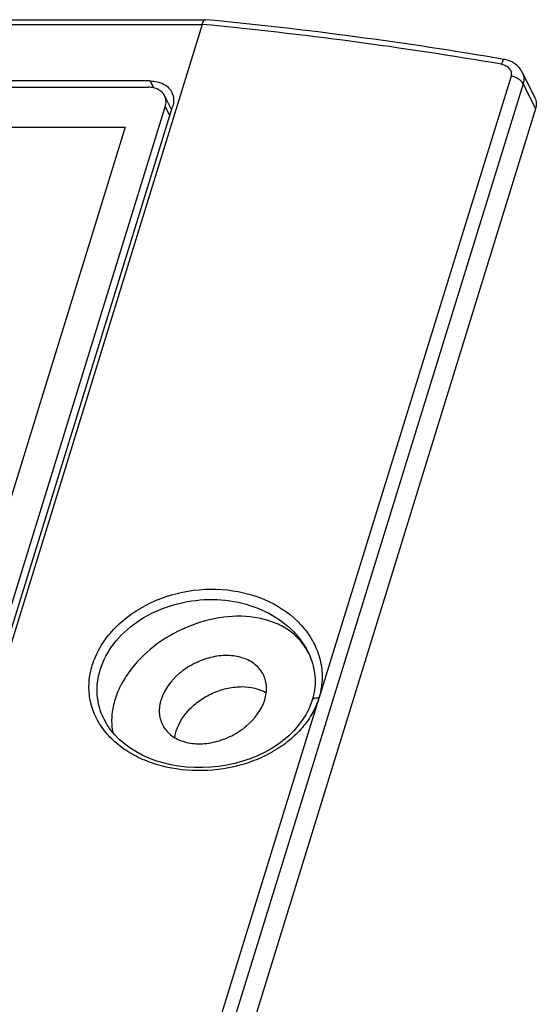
# Model space of a CAD drawing. Header units: inches. Extents: x 749 to 1245, y 24 to 374.
# Tile 144 of 145: x 1178 to 1198, y 143 to 183. Entities that reach past the tile are written whole.
import ezdxf

# ---------------------------------------------------------------- set-up
doc = ezdxf.new("R2010")
doc.units = ezdxf.units.IN
doc.header["$LTSCALE"] = 5
doc.header["$MEASUREMENT"] = 0
doc.layers.add('AM_0', color=7, linetype='CONTINUOUS', lineweight=30)

msp = doc.modelspace()

# ---------------------------------------------------------------- linework, layer by layer
at = {"layer": 'AM_0', "color": 7, "linetype": 'Continuous'}
for p, q in [((1133.599, 182.57), (1185.153, 182.57)), ((1133.434, 182.381), (1185.013, 182.381)), ((1185.013, 182.381), (1169.424, 131.934)), ((1197.805, 180.469), (1198.307, 179.446)), ((1182.934, 180.123), (1134.118, 180.123)), ((1182.934, 180.123), (1183.065, 179.852)), ((1197.353, 180.313), (1189.673, 155.468)), ((1134.041, 179.874), (1182.857, 179.874)), ((1197.835, 180.014), (1182.488, 130.351)), ((1197.835, 180.014), (1198.33, 179.005)), ((1183.513, 179.531), (1183.79, 178.966)), ((1169.98, 135.224), (1183.536, 179.091)), ((1170.273, 135.224), (1183.829, 179.091)), ((1198.33, 179.005), (1182.983, 129.342)), ((1183.536, 179.091), (1183.716, 178.725)), ((1189.246, 157.312), (1189.246, 157.311)), ((1189.246, 157.311), (1189.325, 157.136)), ((1189.325, 157.136), (1189.359, 157.048)), ((1189.675, 155.473), (1182.006, 130.65))]:
    msp.add_line(p, q, dxfattribs=at)
for points in [[(1197.805, 180.469), (1197.779, 180.517), (1197.731, 180.592), (1197.675, 180.663), (1197.611, 180.728), (1197.54, 180.787), (1197.463, 180.84), (1197.38, 180.886), (1197.292, 180.926), (1197.199, 180.957), (1197.103, 180.98), (1197.077, 180.985)], [(1189.194, 154.894), (1189.151, 154.817), (1189.013, 154.596), (1188.853, 154.381), (1188.672, 154.175), (1188.472, 153.978), (1188.253, 153.792), (1188.018, 153.618), (1187.766, 153.457), (1187.499, 153.31), (1187.22, 153.177), (1186.929, 153.059), (1186.628, 152.957), (1186.319, 152.872), (1186.003, 152.804), (1185.683, 152.752), (1185.359, 152.719), (1185.034, 152.703), (1184.71, 152.705), (1184.388, 152.725), (1184.07, 152.762), (1183.759, 152.818), (1183.456, 152.89), (1183.163, 152.979), (1182.882, 153.084), (1182.613, 153.205), (1182.36, 153.341), (1182.123, 153.49), (1181.902, 153.653), (1181.7, 153.828), (1181.518, 154.014), (1181.355, 154.211), (1181.213, 154.417), (1181.093, 154.632), (1181.081, 154.655)]]:
    msp.add_lwpolyline(points, dxfattribs=at)
msp.add_lwpolyline([(1134.439, 178.277), (1181.932, 178.277), (1171.3, 143.871), (1123.807, 143.871)], close=True, dxfattribs=at)
for centre, radius, start, end in [((1185.153, 182.513), 0.0567, 84.5687, 89.9638), ((1169.735, 20.973), 162.331, 80.30332, 84.54809), ((1169.829, 22.391), 160.709, 80.27781, 84.57853), ((1187.271, 156.314), 2.212, 26.1547, 28.4576)]:
    msp.add_arc(centre, radius, start, end, dxfattribs=at)
for points, knots in [([(1185.013, 182.381), (1185.021, 182.408), (1185.04, 182.457), (1185.077, 182.527), (1185.123, 182.57), (1185.153, 182.57)], [0, 0, 0, 0, 0.347468, 0.630984, 1, 1, 1, 1]), ([(1197.077, 180.985), (1197.068, 180.986), (1197.045, 180.971), (1197.007, 180.907), (1196.984, 180.842), (1196.968, 180.792)], [0, 0, 0, 0, 0.11234, 0.313373, 1, 1, 1, 1]), ([(1196.968, 180.792), (1197.031, 180.781), (1197.15, 180.742), (1197.294, 180.631), (1197.374, 180.477), (1197.369, 180.364), (1197.353, 180.313)], [0, 0, 0, 0, 0.276348, 0.532514, 0.76901, 1, 1, 1, 1]), ([(1197.805, 180.469), (1197.838, 180.401), (1197.88, 180.246), (1197.859, 180.089), (1197.835, 180.014)], [0, 0, 0, 0, 0.492164, 1, 1, 1, 1]), ([(1182.934, 180.123), (1183.03, 180.123), (1183.215, 180.105), (1183.468, 180.015), (1183.673, 179.868), (1183.768, 179.734), (1183.802, 179.663)], [0, 0, 0, 0, 0.278129, 0.535071, 0.773122, 1, 1, 1, 1]), ([(1197.835, 180.014), (1197.797, 180.093), (1197.642, 180.228), (1197.457, 180.295), (1197.353, 180.313)], [0, 0, 0, 0, 0.453996, 1, 1, 1, 1]), ([(1183.513, 179.531), (1183.487, 179.584), (1183.414, 179.684), (1183.259, 179.793), (1183.068, 179.86), (1182.929, 179.874), (1182.857, 179.874)], [0, 0, 0, 0, 0.226861, 0.464994, 0.722162, 1, 1, 1, 1]), ([(1183.536, 179.091), (1183.559, 179.165), (1183.582, 179.316), (1183.544, 179.466), (1183.513, 179.531)], [0, 0, 0, 0, 0.517356, 1, 1, 1, 1]), ([(1183.802, 179.663), (1183.842, 179.579), (1183.888, 179.384), (1183.858, 179.187), (1183.829, 179.091)], [0, 0, 0, 0, 0.482642, 1, 1, 1, 1]), ([(1198.307, 179.446), (1198.339, 179.381), (1198.376, 179.231), (1198.353, 179.079), (1198.33, 179.005)], [0, 0, 0, 0, 0.482644, 1, 1, 1, 1]), ([(1180.623, 156.798), (1180.698, 157.04), (1180.912, 157.52), (1181.389, 158.168), (1182.008, 158.737), (1182.997, 159.367), (1184.434, 159.843), (1186.228, 159.866), (1187.878, 159.351), (1188.973, 158.492), (1189.532, 157.624), (1189.776, 156.921), (1189.832, 156.185), (1189.746, 155.701), (1189.673, 155.468)], [0, 0, 0, 0, 0.058057, 0.119101, 0.183099, 0.249591, 0.386498, 0.523361, 0.654115, 0.775352, 0.832817, 0.888703, 0.94403, 1, 1, 1, 1]), ([(1180.939, 156.614), (1181.054, 156.986), (1181.45, 157.714), (1182.385, 158.575), (1183.58, 159.175), (1184.919, 159.457), (1186.278, 159.398), (1187.535, 159.004), (1188.578, 158.31), (1189.075, 157.659), (1189.246, 157.312)], [0, 0, 0, 0, 0.114348, 0.237973, 0.368948, 0.503232, 0.63642, 0.764845, 0.886169, 1, 1, 1, 1]), ([(1189.216, 157.368), (1189.126, 157.533), (1188.901, 157.846), (1188.449, 158.227), (1187.9, 158.511), (1187.039, 158.758), (1185.826, 158.773), (1184.376, 158.372), (1183.058, 157.607), (1182.181, 156.717), (1181.702, 155.913), (1181.472, 155.305), (1181.374, 154.697), (1181.401, 154.298), (1181.437, 154.108)], [0, 0, 0, 0, 0.051845, 0.105385, 0.16178, 0.221658, 0.351413, 0.491163, 0.632919, 0.767986, 0.831099, 0.890615, 0.94669, 1, 1, 1, 1]), ([(1187.461, 156.408), (1187.385, 156.564), (1187.148, 156.854), (1186.631, 157.118), (1186.007, 157.209), (1185.335, 157.126), (1184.675, 156.878), (1183.923, 156.385), (1183.494, 155.823), (1183.369, 155.417)], [0, 0, 0, 0, 0.102457, 0.213147, 0.335933, 0.469594, 0.609332, 0.748663, 1, 1, 1, 1]), ([(1189.359, 157.048), (1189.451, 156.796), (1189.574, 156.245), (1189.497, 155.682), (1189.411, 155.409)], [0, 0, 0, 0, 0.484154, 1, 1, 1, 1]), ([(1189.346, 154.76), (1189.217, 154.55), (1188.909, 154.148), (1188.329, 153.636), (1187.646, 153.213), (1186.627, 152.782), (1185.244, 152.519), (1183.848, 152.624), (1182.813, 152.936), (1182.118, 153.272), (1181.52, 153.705), (1181.038, 154.225), (1180.693, 154.817), (1180.501, 155.462), (1180.469, 156.137), (1180.556, 156.581), (1180.623, 156.798)], [0, 0, 0, 0, 0.060677, 0.124017, 0.189859, 0.257688, 0.39603, 0.532659, 0.598452, 0.661646, 0.721979, 0.779591, 0.835084, 0.889478, 0.944049, 1, 1, 1, 1]), ([(1181.081, 154.655), (1180.936, 154.953), (1180.753, 155.614), (1180.84, 156.293), (1180.939, 156.614)], [0, 0, 0, 0, 0.495893, 1, 1, 1, 1]), ([(1187.514, 155.417), (1187.565, 155.584), (1187.617, 155.925), (1187.533, 156.262), (1187.461, 156.408)], [0, 0, 0, 0, 0.517437, 1, 1, 1, 1]), ([(1183.979, 154.174), (1184.082, 154.506), (1184.398, 154.976), (1184.97, 155.442), (1185.487, 155.72), (1186.042, 155.895), (1186.751, 155.975), (1187.288, 155.861), (1187.572, 155.692)], [0, 0, 0, 0, 0.240111, 0.37265, 0.508289, 0.642602, 0.771418, 1, 1, 1, 1]), ([(1183.369, 155.417), (1183.317, 155.25), (1183.266, 154.909), (1183.35, 154.572), (1183.421, 154.426)], [0, 0, 0, 0, 0.517437, 1, 1, 1, 1]), ([(1183.421, 154.426), (1183.498, 154.27), (1183.734, 153.98), (1184.251, 153.716), (1184.875, 153.625), (1185.547, 153.708), (1186.208, 153.956), (1186.959, 154.449), (1187.388, 155.011), (1187.514, 155.417)], [0, 0, 0, 0, 0.102457, 0.213147, 0.335933, 0.469594, 0.609332, 0.748663, 1, 1, 1, 1]), ([(1189.411, 155.409), (1189.398, 155.366), (1189.338, 155.189), (1189.26, 155.019), (1189.194, 154.894)], [0, 0, 0, 0, 0.244336, 1, 1, 1, 1]), ([(1189.675, 155.473), (1189.655, 155.411), (1189.569, 155.164), (1189.45, 154.928), (1189.346, 154.76)], [0, 0, 0, 0, 0.246138, 1, 1, 1, 1]), ([(1189.672, 155.473), (1189.644, 155.478), (1189.556, 155.487), (1189.447, 155.462), (1189.411, 155.409)], [0, 0, 0, 0, 0.307002, 1, 1, 1, 1]), ([(1183.919, 153.898), (1183.922, 153.921), (1183.936, 154.014), (1183.958, 154.106), (1183.979, 154.174)], [0, 0, 0, 0, 0.245791, 1, 1, 1, 1])]:
    msp.add_open_spline(points, degree=3, knots=knots, dxfattribs=at)

doc.saveas('drawing.dxf')
